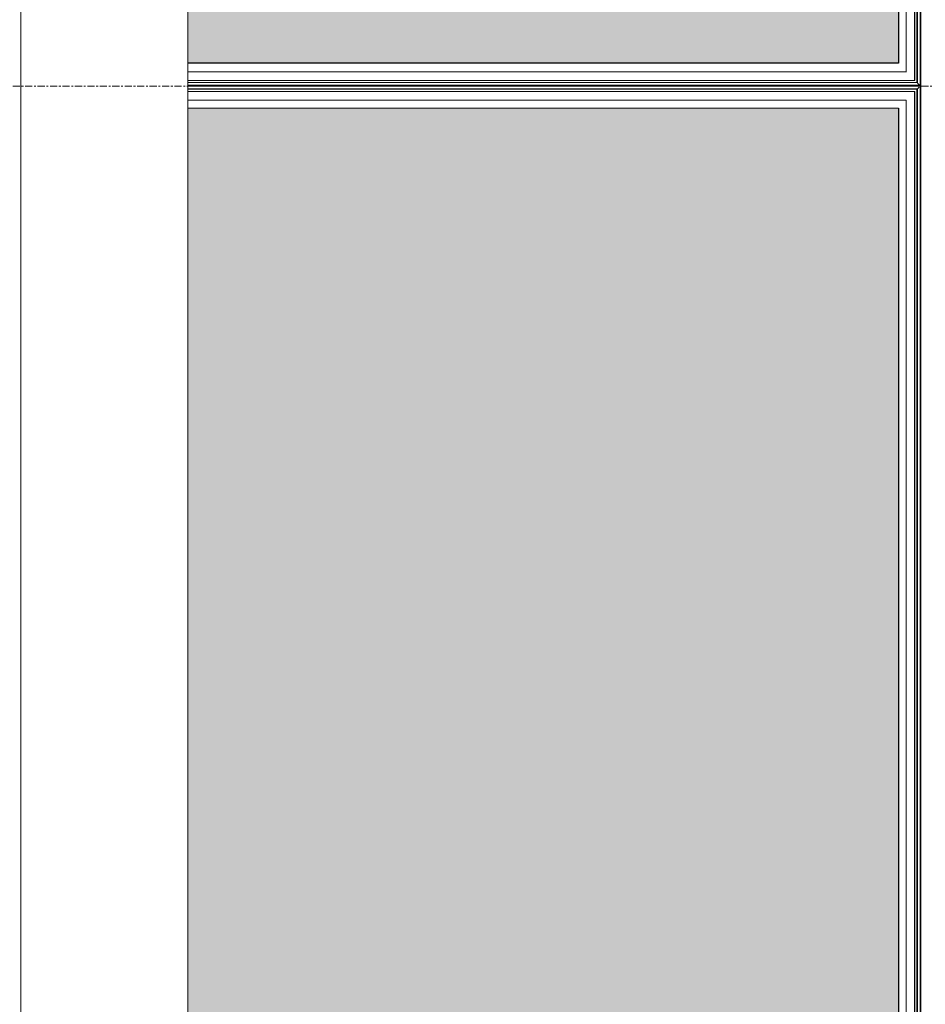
# Model space of a CAD drawing. Header units: millimetres. Extents: x 3625 to 171676, y -65096 to 217166.
# Tile 122 of 256: x 105573 to 107191, y -49661 to -47902. Entities that reach past the tile are written whole.
import ezdxf

# ---------------------------------------------------------------- set-up
doc = ezdxf.new("R2010")
doc.units = ezdxf.units.MM
doc.linetypes.add('stramien', pattern=[22.225, 12.7, -3.175, 3.175, -3.175])
for name, color, linetype, lineweight in [('2120011-P-002_dwg', 8, 'Continuous', 18), ('A-GLAZ', 6, 'Continuous', 18), ('A-ROOF', 4, 'Continuous', 18), ('S-GRID', 1, 'Continuous', 18)]:
    doc.layers.add(name, color=color, linetype=linetype, lineweight=lineweight)

# ---------------------------------------------------------------- blocks, each defined once
blk = doc.blocks.new('27_KU_metalen dakbedekking binnenzijde publiekshal noord1 - 27_KU_metalen dakbedekking binnenzijde publiekshal noord-3102144-Plotview plafond eerste Verdieping - 1 op 100')
at = {"layer": 'A-ROOF'}
for p, q in [((35448.9, 4981.5), (35448.9, 17260.5)), ((35150.6, 16962.2), (35150.6, 4981.5))]:
    blk.add_line(p, q, dxfattribs=at)
blk = doc.blocks.new('31_KU_beloopbare glasplaat dak publiekshal 2xschuin - Type-3124290-Plotview plafond eerste Verdieping - 1 op 100')
at = {"layer": 'A-GLAZ', "lineweight": 25}
blk.add_hatch(color=256, dxfattribs=at).paths.add_polyline_path([(1311.1, 40.9), (1311.1, 1794.1), (42.3, 1793.4), (42.3, 41.2), (1257.8, 40.9)], flags=0)
for p, q in [((1351.2, 1834.2), (42.3, 1834.4)), ((1351.2, 0.9), (1351.2, 1834.2)), ((42.3, 1794.4), (1311.1, 1794.1)), ((42.3, 1794.4), (1311.2, 1794.2)), ((1311.2, 1794.2), (1311.1, 1794.1)), ((1311.1, 1794.1), (1311.1, 40.9)), ((1311.2, 1794.2), (1311.2, 40.9)), ((1311.2, 40.9), (42.3, 41.2)), ((42.3, 1.2), (1351.2, 0.9))]:
    blk.add_line(p, q, dxfattribs=at)
blk = doc.blocks.new('2120011-P-002_dwg_31_KU_beloopbare glasplaat dak publiekshal 2xschuin - Type-3124290-plattegrond interieur 2e verdieping-14104025-Plotview plafond eerste Verdieping - 1 op 100')
at = {"layer": 'A-GLAZ', "color": 50}
for p, q in [((42.3, 1828.2), (1344.9, 1828.2)), ((42.3, 1827.7), (1344.1, 1827.7)), ((1340.1, 1823.5), (42.3, 1823.5)), ((42.3, 25.3), (1324.8, 25.3)), ((1350.1, 0.3), (42.3, 0.3))]:
    blk.add_line(p, q, dxfattribs=at)
at = {"layer": 'A-GLAZ', "color": 50, "flags": 128}
for points in [[(1350.1, 1833.5), (1350.1, 0.3), (1351.2, 0.9), (1351.2, 1834.2), (1350.1, 1833.5), (42.3, 1833.5)], [(42.3, 1828.8), (1345.2, 1828.8), (1345.2, 5.3)], [(42.3, 6.6), (1344.1, 6.6), (1344.1, 1827.5), (1344.9, 1828), (1344.9, 6.9), (1344.1, 6.4)], [(42.3, 1823.6), (1339.8, 1823.6), (1339.8, 10.1), (42.3, 10.1)], [(1339.8, 1823.3), (1340.1, 1823.5), (1340.1, 10.3), (1339.8, 10.1)], [(42.3, 25.3), (1324.8, 25.3), (1324.8, 1808.3), (42.3, 1808.3)], [(1324.8, 25.1), (1324.8, 1808.3), (42.3, 1808.3)]]:
    blk.add_lwpolyline(points, dxfattribs=at)
at = {"layer": 'A-GLAZ', "color": 50}
for points in [[(1345.2, 1828.6), (1345.2, 1828.6), (1345.2, 1828.6), (1345.4, 1828.8), (1345.6, 1828.9), (1345.7, 1829.1), (1345.9, 1829.3), (1346.1, 1829.5), (1346.3, 1829.7), (1346.6, 1830), (1346.8, 1830.2), (1347.1, 1830.4), (1347.5, 1830.9), (1347.9, 1831.3), (1348.1, 1831.5)], [(1345.2, 5.3), (1345.2, 5.3), (1345.2, 5.3), (1345.4, 5.1), (1345.6, 4.9), (1345.7, 4.7), (1345.9, 4.6), (1346.1, 4.4), (1346.3, 4.1), (1346.6, 3.9), (1346.8, 3.6), (1347.1, 3.4), (1347.5, 3), (1347.9, 2.6), (1348.1, 2.3)]]:
    blk.add_open_spline(points, degree=3, knots=[0.0108026, 0.0108026, 0.0108026, 0.0108026, 0.1666667, 0.25, 0.3333333, 0.4166667, 0.4583333, 0.5, 0.5833333, 0.6666667, 0.7083333, 0.75, 0.8333333, 1, 1, 1, 1], dxfattribs=at)
blk = doc.blocks.new('2120011-P-002_dwg_3073_04 bouwkundig_rvt-1-plattegrond interieur 2e verdieping-14104419-Plotview plafond eerste Verdieping - 1 op 100')
for p in [(35406.6, 13828.2), (35406.6, 11994.9)]:
    blk.add_blockref('2120011-P-002_dwg_31_KU_beloopbare glasplaat dak publiekshal 2xschuin - Type-3124290-plattegrond interieur 2e verdieping-14104025-Plotview plafond eerste Verdieping - 1 op 100', p)
blk = doc.blocks.new('2120011-P-002_dwg_A$C77CC18E9-14104432-Plotview plafond eerste Verdieping - 1 op 100')
blk.add_blockref('2120011-P-002_dwg_3073_04 bouwkundig_rvt-1-plattegrond interieur 2e verdieping-14104419-Plotview plafond eerste Verdieping - 1 op 100', (-4516.6, -2828.2))
blk = doc.blocks.new('2120011-P-002_dwg-14103953-Plotview plafond eerste Verdieping - 1 op 100')
blk.add_blockref('2120011-P-002_dwg_A$C77CC18E9-14104432-Plotview plafond eerste Verdieping - 1 op 100', (4516.6, 2828.2))

msp = doc.modelspace()

# ---------------------------------------------------------------- linework, layer by layer
at = {"layer": 'S-GRID', "linetype": 'stramien'}
msp.add_line((69200.9, -48021.1), (135211.5, -48021.1), dxfattribs=at)

# ---------------------------------------------------------------- block references
at = {"layer": '2120011-P-002_dwg', "color": 50}
msp.add_blockref('2120011-P-002_dwg-14103953-Plotview plafond eerste Verdieping - 1 op 100', (70424.9, -61849.3), dxfattribs=at)
at = {"layer": 'A-GLAZ', "lineweight": 25}
for p in [(105831.4, -48021.1), (105831.4, -49854.4)]:
    msp.add_blockref('31_KU_beloopbare glasplaat dak publiekshal 2xschuin - Type-3124290-Plotview plafond eerste Verdieping - 1 op 100', p, dxfattribs=at)
at = {"layer": 'A-ROOF'}
msp.add_blockref('27_KU_metalen dakbedekking binnenzijde publiekshal noord1 - 27_KU_metalen dakbedekking binnenzijde publiekshal noord-3102144-Plotview plafond eerste Verdieping - 1 op 100', (70424.9, -61849.3), dxfattribs=at)

doc.saveas('drawing.dxf')
